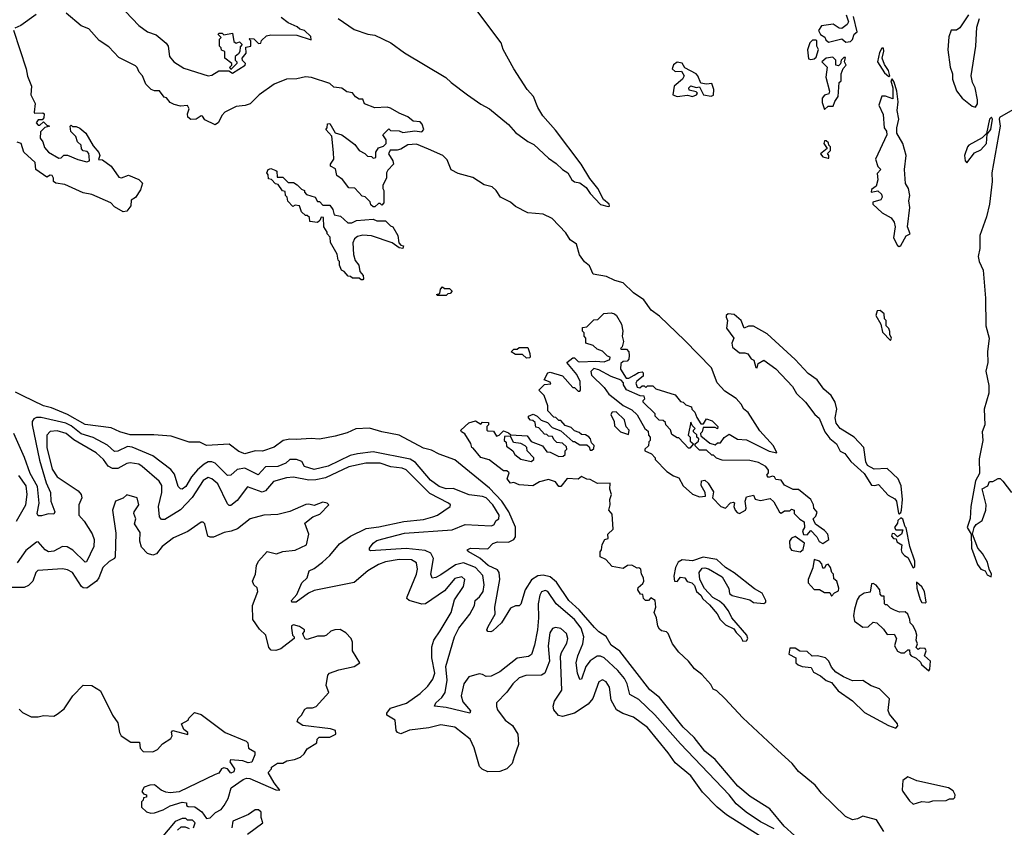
# Model space of a CAD drawing. Extents: x 2029826 to 2248070, y 228728 to 402406.
# Tile 92 of 256: x 2138029 to 2143700, y 303659 to 308307. Entities that reach past the tile are written whole.
import ezdxf

# ---------------------------------------------------------------- set-up
doc = ezdxf.new("R2010")
doc.units = 0

msp = doc.modelspace()

# ---------------------------------------------------------------- linework, layer by layer
at = {"layer": '0CON10XD'}
for points in [[(2138123.6, 308336.4), (2138035, 308274.2), (2138000.8, 308259.2)], [(2141860.4, 306460.4), (2141715, 306600), (2141665.5, 306635.5), (2141624.2, 306695), (2141565, 306735.8), (2141505, 306792.5), (2141456.7, 306806.7), (2141409.3, 306829.3), (2141331.7, 306841.7), (2141310.5, 306890.5), (2141282.9, 306912.9), (2141254.3, 306954.3), (2141236.7, 307015), (2141200.2, 307040.2), (2141175, 307080.6), (2141095, 307162.2), (2141045, 307188.1), (2140956.1, 307196.1), (2140885, 307232.5), (2140855, 307257.5), (2140797.5, 307285), (2140772.5, 307325), (2140750, 307345), (2140705, 307357.5), (2140639.5, 307399.5), (2140555, 307422), (2140515, 307443.8), (2140490.7, 307500.7), (2140466.4, 307526.4), (2140383, 307563), (2140315, 307590), (2140263.6, 307586.4), (2140225, 307562.5), (2140203, 307557), (2140163.6, 307556.4), (2140152.5, 307535), (2140177.5, 307495), (2140182.5, 307475), (2140149.3, 307440.7), (2140142.5, 307425), (2140142.5, 307395), (2140120, 307355), (2140120, 307335), (2140126.7, 307325), (2140126.4, 307253.6), (2140115, 307240), (2140105, 307250), (2140095, 307250), (2140075, 307230), (2140065, 307230), (2140051.7, 307241.7), (2140048.3, 307258.3), (2140018.3, 307288.3), (2140001.7, 307291.7), (2139958.3, 307338.3), (2139925, 307340), (2139888.3, 307388.3), (2139855, 307410), (2139848.3, 307448.3), (2139820, 307465), (2139820, 307475), (2139837.5, 307505), (2139837, 307543), (2139827, 307637), (2139792.5, 307675), (2139800, 307685), (2139801.7, 307708.3), (2139815, 307710), (2139846.7, 307656.7), (2139883.9, 307643.9), (2139914, 307624), (2139959.3, 307589.3), (2139983.6, 307553.6), (2140017, 307537), (2140031.7, 307521.7), (2140055, 307520), (2140065, 307510), (2140080, 307515), (2140080, 307545), (2140095, 307570), (2140125, 307580), (2140140, 307595), (2140140, 307615), (2140120, 307645), (2140155, 307680), (2140165, 307670), (2140215, 307667.5), (2140235, 307657.5), (2140305, 307666.7), (2140345, 307661.2), (2140356.7, 307675), (2140347.5, 307705), (2140335, 307720), (2140295, 307722.5), (2140265, 307748), (2140215, 307768.8), (2140165, 307798.8), (2140145, 307803.8), (2140075, 307800), (2140015, 307822.5), (2140005, 307850), (2139985, 307850), (2139963.6, 307863.6), (2139945, 307886.7), (2139913, 307893), (2139885, 307912.5), (2139838.3, 307918.3), (2139815, 307940), (2139710, 307975), (2139675, 307977.5), (2139625, 307967.5), (2139565, 307965.8), (2139495, 307935.6), (2139407.5, 307875), (2139357.1, 307822.9), (2139327.1, 307812.9), (2139275, 307808.5), (2139211.2, 307775), (2139192.5, 307755), (2139174.1, 307715.9), (2139155, 307702.5), (2139095, 307730), (2139082.5, 307752.5), (2139075, 307753.3), (2139045.8, 307734.2), (2139015, 307732), (2138997.1, 307747.1), (2138995.7, 307765), (2139005.8, 307795), (2138995, 307812.5), (2138955, 307810), (2138918.3, 307818.3), (2138895, 307830), (2138875, 307857.5), (2138860.7, 307860.7), (2138835, 307897.5), (2138805, 307897.5), (2138786.4, 307906.4), (2138755.8, 307935.8), (2138736, 307985), (2138716.7, 308005), (2138705, 308032.5), (2138695, 308042.5), (2138599.5, 308089.5), (2138542, 308152), (2138487.3, 308187.3), (2138427.5, 308255), (2138382.7, 308272.7), (2138296.7, 308345)], [(2138637.5, 308355), (2138715, 308273.8), (2138765, 308237.5), (2138815, 308220), (2138873, 308173), (2138884.2, 308155), (2138892.5, 308095), (2138915.8, 308065), (2138975, 308028.5), (2139115, 307983.5), (2139135, 307988.6), (2139175, 308012.9), (2139233, 308013), (2139255, 308000), (2139327.5, 308045), (2139330, 308055), (2139311.7, 308071.7), (2139310, 308085), (2139332.5, 308115), (2139331.7, 308148.3), (2139360, 308155), (2139360, 308185), (2139350, 308195), (2139355, 308200), (2139377.5, 308197.5), (2139405, 308170), (2139418.3, 308171.7), (2139421.7, 308188.3), (2139450, 308215), (2139475, 308220), (2139625, 308217.5), (2139708.3, 308191.7), (2139705, 308210), (2139670, 308245), (2139643, 308253), (2139627, 308267), (2139575, 308290), (2139535, 308320)], [(2139862.5, 308315), (2139955, 308251.2), (2140035, 308223.3), (2140075, 308217.5), (2140167.5, 308175), (2140245.8, 308115.8), (2140483.3, 307975), (2140513.8, 307945), (2140608.8, 307875), (2140685, 307820.8), (2140735, 307794.3), (2140845, 307704.4), (2140885, 307658.1), (2140955, 307606.9), (2140989.8, 307589.8), (2141075, 307510.6), (2141119.7, 307479.7), (2141155, 307444.7), (2141186.2, 307426.2), (2141209.6, 307385), (2141225, 307374.8), (2141255, 307368.8), (2141291.8, 307341.8), (2141315, 307307.1), (2141375, 307242.9), (2141418.3, 307231.7), (2141425.9, 307234.1), (2141423.8, 307245), (2141391.5, 307271.5), (2141358.2, 307335), (2141312.3, 307392.3), (2141262.1, 307475), (2141115, 307670.9), (2141043, 307753), (2141012.4, 307802.4), (2140987.5, 307865), (2140952.7, 307905), (2140874.5, 308024.5), (2140814.5, 308135), (2140801.5, 308175), (2140661.2, 308361.2)], [(2142790, 308335), (2142802.5, 308295), (2142795, 308280), (2142765, 308257.5), (2142748.3, 308258.3), (2142715, 308282.5), (2142647.5, 308272.5), (2142630, 308245), (2142641.7, 308221.7), (2142666.4, 308206.4), (2142671.7, 308191.7), (2142688.3, 308178.3), (2142765, 308197.5), (2142787.5, 308177.5)], [(2142787.5, 308177.5), (2142815, 308182.5), (2142825.9, 308194.1), (2142836.4, 308223.6), (2142853, 308237), (2142832.5, 308325)], [(2143493.3, 308335), (2143445, 308260), (2143425, 308246.7), (2143395, 308246.7), (2143381.7, 308208.3), (2143375.5, 308134.5), (2143388.9, 308035), (2143401.8, 307995), (2143402.1, 307965), (2143425, 307896.9), (2143456.7, 307855), (2143515, 307810), (2143535.3, 307804.7), (2143545, 307822.5), (2143546.1, 307846.1), (2143533.3, 307915), (2143516.7, 307945), (2143508.8, 307985), (2143535.8, 308155), (2143542, 308265), (2143558, 308315)], [(2137993.8, 308246.2), (2138065.6, 308025), (2138073, 307983), (2138096.7, 307925), (2138092.5, 307875), (2138117.5, 307825), (2138112.5, 307775), (2138115, 307770), (2138161.7, 307771.7), (2138170, 307765), (2138167, 307743), (2138158.3, 307731.7), (2138135, 307730), (2138123, 307713), (2138135, 307700), (2138145, 307700), (2138165, 307720), (2138185, 307700), (2138200, 307695), (2138173, 307687), (2138148.3, 307661.7), (2138147.5, 307625), (2138162.5, 307605), (2138171.7, 307571.7), (2138193.9, 307543.9), (2138255, 307510), (2138268.3, 307511.7), (2138283, 307527), (2138305, 307527.5), (2138363, 307503), (2138415, 307490), (2138430, 307495), (2138428.3, 307521.7), (2138427, 307537), (2138418.3, 307548.3), (2138395, 307552.5), (2138383.9, 307563.9), (2138382.5, 307585), (2138362.5, 307605), (2138352.5, 307635), (2138323, 307663), (2138320, 307695), (2138325, 307700), (2138332.5, 307692.5), (2138355, 307692.5), (2138375, 307682.5), (2138410, 307655), (2138451.2, 307581.2), (2138485, 307542.5), (2138490, 307525), (2138482.5, 307502.5), (2138505, 307500), (2138555, 307463.3), (2138600, 307400), (2138615, 307397.5), (2138655, 307412.5), (2138715, 307386.7), (2138736.1, 307366.1), (2138725, 307327.5), (2138695, 307283.3), (2138671.7, 307268.3), (2138668.6, 307235), (2138646.2, 307205), (2138625, 307201.2), (2138575, 307230.8), (2138552.9, 307252.9), (2138445, 307302), (2138395, 307310.8), (2138288.8, 307358.8), (2138236.4, 307366.4), (2138223.3, 307375), (2138223.3, 307395), (2138215, 307410), (2138205, 307412.5), (2138185, 307401.2), (2138122.5, 307445), (2138117.5, 307485), (2138052.5, 307545), (2138037.5, 307595), (2138015, 307603.3)], [(2139245, 308020), (2139240, 308035), (2139250, 308045), (2139250, 308055), (2139210, 308085), (2139210, 308125), (2139191.7, 308131.7), (2139190, 308145), (2139180, 308155), (2139180, 308195), (2139190, 308205), (2139171.7, 308221.7), (2139175, 308230), (2139195, 308230), (2139205, 308220), (2139255, 308230), (2139261.7, 308181.7), (2139275, 308172.5), (2139295, 308180), (2139310, 308165), (2139298.3, 308151.7), (2139297.5, 308125), (2139290, 308110), (2139270, 308095), (2139270, 308075), (2139280, 308065), (2139280, 308055), (2139245, 308020)], [(2142585, 308077.5), (2142605, 308082.5), (2142617.5, 308092.5), (2142630, 308135), (2142620, 308155), (2142620, 308185), (2142615, 308190), (2142595, 308190), (2142580, 308175), (2142567, 308133), (2142572.5, 308082.5), (2142585, 308077.5)], [(2143035, 307980), (2143040, 307985), (2143033.3, 308015), (2143010.3, 308050.3), (2142997.5, 308085), (2143006.9, 308126.9), (2143005, 308142.5), (2142995, 308143.3), (2142981.2, 308118.8), (2142970, 308065), (2143010.7, 308000.7), (2143035, 307980)], [(2142665, 307790), (2142685, 307810), (2142715, 307810), (2142723.3, 307836.7), (2142742.5, 307865), (2142750, 307945), (2142760, 307955), (2142760, 307995), (2142773, 308027), (2142790, 308045), (2142780, 308065), (2142785, 308090), (2142775, 308090), (2142760, 308075), (2142757, 308053), (2142745, 308042.5), (2142730, 308045), (2142730, 308075), (2142711.7, 308091.7), (2142675, 308086.7), (2142650, 308065), (2142680, 308035), (2142673, 307977), (2142692.5, 307895), (2142690, 307880), (2142665, 307873.3), (2142651.2, 307855), (2142650.7, 307830.7), (2142665, 307790)], [(2141905, 307864.3), (2141926.7, 307875), (2141932.5, 307885), (2141925, 307892.5), (2141885, 307902.5), (2141884, 307916), (2141895, 307926.2), (2141925, 307917.5), (2141945, 307920), (2141967.5, 307875), (2142012, 307868), (2142025, 307873.8), (2142028, 307905), (2142015, 307940), (2141985, 307936), (2141951.7, 307941.7), (2141935.7, 307985), (2141926.2, 307995), (2141860.7, 308030.7), (2141845, 308057.5), (2141815, 308062.5), (2141795, 308047.5), (2141786.7, 308025), (2141805, 308008.8), (2141841.2, 308011.2), (2141856.7, 307985), (2141846.7, 307965), (2141799.2, 307925), (2141791.2, 307875), (2141815, 307865.8), (2141875, 307873.8), (2141905, 307864.3)], [(2143095, 307002.5), (2143105, 307007.5), (2143135, 307062.5), (2143158.8, 307075), (2143143.3, 307115), (2143156.4, 307226.4), (2143150, 307265), (2143156.7, 307295), (2143149.4, 307335), (2143132, 307365), (2143125.9, 307445), (2143134.4, 307525), (2143115, 307593.8), (2143082.2, 307655), (2143081.9, 307685), (2143092.2, 307735), (2143082.5, 307785), (2143088.6, 307835), (2143080.8, 307895), (2143065, 307947.5), (2143055, 307967.5), (2143047.5, 307955), (2143057.5, 307915), (2143058.3, 307851.7), (2143016.4, 307866.4), (2142995, 307867.5), (2142977.5, 307815), (2143001.7, 307761.7), (2143007.5, 307685), (2143022.5, 307665), (2143023.3, 307645), (2142957.5, 307505), (2142971.7, 307461.7), (2142990, 307445), (2142968.3, 307421.7), (2142971.2, 307385), (2142961.7, 307348.3), (2142935, 307330), (2142932.5, 307315), (2142971.7, 307321.7), (2142993.3, 307303.3), (2142996.7, 307285), (2142989.3, 307270.7), (2142943, 307257), (2142942.5, 307245), (2142997.5, 307195), (2143047.7, 307167.7), (2143065, 307142.5), (2143071.2, 307115), (2143061.7, 307051.7), (2143085, 307007.5), (2143095, 307002.5)], [(2143776.1, 307803.9), (2143673.3, 307745), (2143670, 307735), (2143675.7, 307695), (2143627.9, 307425), (2143630.4, 307375), (2143615.4, 307244.6), (2143598, 307172), (2143560, 307065), (2143558.8, 306991.2), (2143549.2, 306945), (2143555.6, 306915), (2143578.1, 306865), (2143592.4, 306705), (2143594.5, 306545), (2143612.8, 306475), (2143603.6, 306396.4), (2143605.3, 306335), (2143593.1, 306285), (2143611.7, 306201.7), (2143611.8, 306158.2), (2143584.7, 306065), (2143588.5, 305975), (2143573.6, 305935), (2143575.8, 305884.2), (2143555, 305780), (2143557.9, 305695), (2143533.7, 305653.7), (2143507.8, 305505), (2143503.3, 305436.7), (2143485.6, 305385), (2143510, 305345), (2143510.4, 305265), (2143545, 305170.8), (2143565, 305144), (2143590, 305135), (2143602, 305112), (2143625, 305100)], [(2143485, 307482.5), (2143529.4, 307540.6), (2143565, 307558.8), (2143598, 307595), (2143601.7, 307648.3), (2143623.3, 307675), (2143632.5, 307735), (2143626.7, 307746.7), (2143614.2, 307735), (2143598.3, 307651.7), (2143572, 307628), (2143496, 307585), (2143488.1, 307575), (2143471.3, 307525), (2143474.6, 307495), (2143485, 307482.5)], [(2142690, 307510), (2142690, 307525), (2142682.5, 307537.5), (2142700, 307555), (2142700, 307575), (2142690, 307585), (2142688.3, 307598.3), (2142675, 307610), (2142665, 307610), (2142660, 307595), (2142680, 307565), (2142642.5, 307535), (2142655, 307517.5), (2142685, 307510), (2142690, 307510)], [(2140005, 306810), (2139995, 306810), (2139985, 306820), (2139945, 306820), (2139935, 306830), (2139921.7, 306831.7), (2139898.3, 306858.3), (2139882.5, 306865), (2139870, 306895), (2139870, 306915), (2139863, 306923), (2139857, 306957), (2139820, 307025), (2139817.5, 307055), (2139800, 307075), (2139800, 307085), (2139780, 307115), (2139778.3, 307168.3), (2139765, 307170), (2139758.3, 307151.7), (2139745, 307140), (2139700, 307145), (2139698.3, 307168.3), (2139685, 307180), (2139675, 307180), (2139651.7, 307201.7), (2139640, 307235), (2139615, 307240), (2139601.7, 307231.7), (2139573, 307263), (2139570, 307285), (2139560, 307295), (2139558.3, 307318.3), (2139541.7, 307321.7), (2139518.3, 307358.3), (2139501.7, 307361.7), (2139478.3, 307388.3), (2139461.7, 307391.7), (2139460, 307415), (2139452.5, 307425), (2139460, 307445), (2139475, 307450), (2139505, 307440), (2139510, 307435), (2139511.7, 307401.7), (2139545, 307400), (2139575, 307370), (2139605, 307370), (2139627, 307357), (2139651.7, 307331.7), (2139670, 307325), (2139670, 307315), (2139681.7, 307301.7), (2139730, 307285), (2139745, 307260), (2139755, 307260), (2139775, 307240), (2139815, 307240), (2139832.5, 307215), (2139840, 307185), (2139877, 307177), (2139918.3, 307138.3), (2139941.7, 307138.3), (2139968.3, 307151.7), (2140065, 307160), (2140085, 307150), (2140135, 307150), (2140165, 307120), (2140177.5, 307115), (2140207.5, 307065), (2140213, 307023), (2140225, 307010), (2140240, 307005), (2140235, 306990), (2140213.9, 306993.9), (2140175, 307022.5), (2140055, 307063.3), (2140005, 307067.5), (2139975, 307060), (2139957.5, 307045), (2139947, 307023), (2139952.5, 306955), (2139961.2, 306921.2), (2139982.5, 306895), (2139988.3, 306858.3), (2140007.5, 306835), (2140010, 306815), (2140005, 306810)], [(2140485, 306720), (2140435, 306720), (2140430, 306725), (2140448.3, 306731.7), (2140453, 306757), (2140465, 306770), (2140475, 306760), (2140505, 306760), (2140520, 306745), (2140508.3, 306731.7), (2140495, 306730), (2140485, 306720)], [(2143006.2, 303635), (2142965, 303702.5), (2142885, 303722.5), (2142855, 303706.7), (2142825, 303701.2), (2142785, 303720.8), (2142648, 303855), (2142611.2, 303901.2), (2142515, 303979.4), (2142478.6, 304025), (2142395, 304101.1), (2142195, 304287.8), (2142090.4, 304400.4), (2142043.5, 304443.5), (2142024, 304454), (2142010.6, 304480.6), (2141958.9, 304538.9), (2141915, 304570.6), (2141880.6, 304615), (2141825, 304667.5), (2141790, 304715), (2141763.9, 304773.9), (2141753.6, 304783.6), (2141725, 304790), (2141715, 304800), (2141703.8, 304816.2), (2141697.5, 304865), (2141683.3, 304895), (2141692.5, 304925), (2141690, 304965), (2141665, 304980), (2141650, 304965), (2141633.9, 304963.9), (2141622.5, 304975), (2141618.3, 304998.3), (2141605, 305000), (2141590, 305025), (2141591.7, 305038.3), (2141618, 305062), (2141623.3, 305075), (2141622.5, 305095), (2141610, 305115), (2141607.5, 305145), (2141595, 305152.5), (2141585, 305150), (2141555, 305167.5), (2141530, 305165), (2141505, 305147.5), (2141440.7, 305160.7), (2141405, 305200), (2141372.5, 305215), (2141372.5, 305245), (2141380, 305255), (2141383, 305287), (2141400, 305315), (2141418.3, 305321.7), (2141417.5, 305345), (2141446.7, 305375), (2141441.7, 305461.7), (2141422.5, 305485), (2141430, 305515), (2141427.5, 305545), (2141437.5, 305575), (2141427.5, 305605), (2141430, 305640), (2141357, 305637), (2141315, 305660), (2141295, 305662.5), (2141265, 305677.5), (2141245, 305662.5), (2141183, 305667), (2141145, 305620), (2141135, 305620), (2141115, 305647.5), (2141075, 305660), (2141023, 305647), (2140983.6, 305623.6), (2140905, 305630), (2140875, 305642.5), (2140855, 305640), (2140837.5, 305665), (2140848.3, 305698.3), (2140835, 305710), (2140815, 305710), (2140733, 305773), (2140685, 305787.5), (2140641.7, 305841.7), (2140632.5, 305845), (2140628.3, 305868.3), (2140593.6, 305923.6), (2140573.3, 305935), (2140570, 305945), (2140615, 305987.5), (2140655, 305997.5), (2140685, 305980), (2140695, 305990), (2140728.3, 305988.3), (2140730, 305975), (2140720, 305965), (2140720, 305945), (2140725, 305940), (2140758.3, 305938.3), (2140775, 305910), (2140790, 305915), (2140815, 305940), (2140845, 305930), (2140858.3, 305918.3), (2140951.7, 305911.7), (2140975, 305880), (2141040, 305855), (2141065, 305820), (2141085, 305817.5), (2141133.9, 305793.9), (2141160, 305795), (2141170, 305805), (2141170, 305825), (2141180, 305835), (2141178.3, 305848.3), (2141155, 305870), (2141123, 305873), (2141105, 305890), (2141098.3, 305908.3), (2141075, 305910), (2141065, 305920), (2141051.7, 305921.7), (2141018.3, 305958.3), (2141001.7, 305961.7), (2140998.3, 305988.3), (2140985, 306000), (2140971.7, 306001.7), (2140960, 306015), (2140960, 306025), (2140987, 306037), (2141010, 306025), (2141031.7, 306001.7), (2141068.3, 305988.3), (2141095, 305960), (2141145, 305940), (2141215, 305880), (2141225, 305880), (2141255, 305860), (2141295, 305860), (2141308.3, 305848.3), (2141315, 305830), (2141325, 305830), (2141335, 305840), (2141337, 305857), (2141321.7, 305871.7), (2141317.5, 305895), (2141306.4, 305906.4), (2141287, 305917), (2141265, 305920), (2141251.7, 305931.7), (2141225, 305940), (2141205, 305960), (2141171.7, 305971.7), (2141145, 306000), (2141135, 306000), (2141117, 306017), (2141105, 306020), (2141070, 306055), (2141070, 306085), (2141050, 306145), (2141020, 306175), (2141051.7, 306208.3), (2141088.3, 306211.7), (2141085, 306220), (2141050, 306235), (2141070, 306275), (2141085, 306278), (2141155, 306257.5), (2141215, 306190), (2141225, 306190), (2141245, 306170), (2141255, 306170), (2141260, 306175), (2141257.5, 306225), (2141237.5, 306265), (2141180, 306335), (2141215, 306360), (2141225, 306360), (2141245, 306340), (2141255, 306337.5), (2141345, 306342.5), (2141395, 306337.5), (2141428.3, 306351.7), (2141430, 306365), (2141415, 306370), (2141385, 306400), (2141355, 306410), (2141331.7, 306431.7), (2141290, 306445), (2141290, 306475), (2141280, 306485), (2141280, 306505), (2141270, 306515), (2141270, 306535), (2141295, 306540), (2141335, 306580), (2141358.3, 306581.7), (2141393, 306617), (2141435, 306620), (2141455, 306613.3), (2141466.7, 306605), (2141496.2, 306555), (2141503.3, 306515), (2141500, 306485), (2141507.5, 306455), (2141500, 306425), (2141490, 306415), (2141495, 306410), (2141525, 306410), (2141537.5, 306395), (2141540, 306375), (2141537, 306353), (2141528.3, 306341.7), (2141505, 306340), (2141491.7, 306328.3), (2141490, 306295), (2141523, 306243), (2141537, 306243), (2141568.3, 306261.7), (2141593, 306277), (2141615, 306280), (2141620, 306275), (2141620, 306255), (2141583.3, 306226.7), (2141577.5, 306215), (2141585, 306192.5), (2141601.7, 306188.3), (2141615, 306200), (2141625, 306200), (2141635, 306190), (2141645, 306200), (2141675, 306200), (2141693, 306183), (2141805, 306147.5), (2141835, 306110), (2141850, 306105), (2141865, 306090), (2141898.3, 306078.3), (2141900, 306065), (2141918.3, 306048.3), (2141928.3, 306018.3), (2141951.7, 305981.7), (2141968.3, 305981.7), (2141985, 306010), (2142018.3, 305998.3), (2142050, 305965), (2142048.3, 305951.7), (2142035, 305960), (2141965, 305960), (2141960, 305935), (2141950, 305925), (2141951.7, 305911.7), (2142005, 305870), (2142035, 305860), (2142048.3, 305871.7), (2142065, 305872.5), (2142087, 305903), (2142115, 305922.5), (2142163.6, 305893.6), (2142215, 305888.8), (2142345, 305823.8), (2142390, 305815), (2142370, 305855), (2142291.2, 305941.2), (2142225.7, 306045.7), (2142200, 306065), (2142184.1, 306094.1), (2142155, 306126.7), (2142090, 306170), (2142046.1, 306216.1), (2142013.4, 306303.4), (2141860.4, 306460.4)], [(2143095, 305462.5), (2143105, 305470), (2143108.8, 305485), (2143114.3, 305545.7), (2143105.8, 305625), (2143088.8, 305665), (2143025, 305723.9), (2142950.8, 305720.8), (2142911.5, 305741.5), (2142902.2, 305762.2), (2142890.8, 305845), (2142835.6, 305905), (2142754.2, 305954.2), (2142731.2, 305985), (2142726.2, 306015), (2142735.5, 306065), (2142725.4, 306105), (2142702.5, 306145), (2142660.9, 306180.9), (2142621.4, 306235), (2142570.8, 306270.8), (2142495, 306350.8), (2142335, 306498.5), (2142255, 306542.9), (2142227.1, 306542.9), (2142201.2, 306531.2), (2142183.8, 306575), (2142145, 306610.8), (2142110, 306615), (2142097.5, 306605), (2142097.5, 306595), (2142106.2, 306575), (2142100.8, 306530.8), (2142142.5, 306475), (2142130, 306445), (2142135, 306422.5), (2142175, 306388.8), (2142205, 306390), (2142223.8, 306383.8), (2142242.5, 306355), (2142258.3, 306348.3), (2142270, 306305), (2142276.7, 306303.3), (2142281.7, 306328.3), (2142315, 306347.5), (2142385, 306296.7), (2142480, 306195), (2142504, 306155), (2142555, 306106.7), (2142608.8, 306035), (2142634.1, 306014.1), (2142666, 305935), (2142695, 305897.5), (2142733.3, 305865), (2142754.3, 305824.3), (2142781.2, 305811.2), (2142816.2, 305765), (2142893.3, 305695), (2142935, 305628.8), (2142953.6, 305626.4), (2142975, 305632.5), (2143030.8, 305570.8), (2143069.3, 305549.3), (2143080, 305535), (2143090, 305465), (2143095, 305462.5)], [(2143045, 306460), (2143050, 306475), (2143040, 306495), (2143041.7, 306511.7), (2143035, 306530), (2143020, 306545), (2143020, 306575), (2143010, 306585), (2143007.5, 306615), (2142985, 306632.5), (2142968.3, 306631.7), (2142960, 306605), (2142990, 306555), (2142998.3, 306508.3), (2143045, 306460)], [(2140948.3, 306358.3), (2140925, 306380), (2140885, 306380), (2140860, 306395), (2140875, 306410), (2140895, 306410), (2140905, 306420), (2140955, 306420), (2140966.7, 306385), (2140970, 306365), (2140965, 306360), (2140948.3, 306358.3)], [(2142655, 305292.5), (2142690, 305315), (2142683.3, 305345), (2142665, 305367.5), (2142613.6, 305403.6), (2142602.5, 305425), (2142600, 305435), (2142615, 305450), (2142621.7, 305471.7), (2142602.5, 305495), (2142601.2, 305515), (2142585.8, 305545.8), (2142515, 305603.3), (2142485, 305602.5), (2142435, 305627.5), (2142415, 305657.5), (2142385, 305660), (2142376.4, 305676.4), (2142365, 305680), (2142341.7, 305671.7), (2142333.3, 305685), (2142341.7, 305698.3), (2142342.5, 305715), (2142327.5, 305735), (2142285, 305758), (2142235, 305770), (2142075, 305772.5), (2142043, 305783), (2142025, 305800), (2142015, 305800), (2141985, 305830), (2141945, 305830), (2141920, 305855), (2141920, 305865), (2141938.3, 305881.7), (2141940, 305895), (2141930, 305905), (2141928.3, 305918.3), (2141910, 305935), (2141910, 305945), (2141920, 305955), (2141901.7, 305971.7), (2141895, 305990), (2141880, 305915), (2141890, 305905), (2141891.7, 305881.7), (2141910, 305865), (2141888.3, 305841.7), (2141881.7, 305841.7), (2141825, 305900), (2141815, 305900), (2141785, 305920), (2141777, 305947), (2141750, 305975), (2141748.3, 305988.3), (2141735, 306000), (2141711.7, 306001.7), (2141690, 306025), (2141688.3, 306038.3), (2141620, 306105), (2141620, 306115), (2141630, 306125), (2141625, 306140), (2141603, 306143), (2141525, 306177.5), (2141507.5, 306205), (2141507, 306217), (2141493, 306233), (2141435, 306253.8), (2141365, 306292.5), (2141335, 306300), (2141318.3, 306281.7), (2141321.7, 306261.7), (2141395, 306190), (2141422.3, 306152.3), (2141455, 306127.5), (2141505, 306087.5), (2141555, 306062.5), (2141585, 306032.5), (2141630, 305955), (2141648.3, 305938.3), (2141650, 305915), (2141660, 305905), (2141660, 305885), (2141653, 305877), (2141650, 305855), (2141630, 305835), (2141630, 305825), (2141668.3, 305808.3), (2141690, 305785), (2141690, 305775), (2141757, 305707), (2141795, 305681.2), (2141825, 305670), (2141851.2, 305625), (2141905, 305576.2), (2141945, 305560.8), (2141980, 305565), (2141977.5, 305585), (2141953.6, 305626.4), (2141957, 305653), (2141975, 305656.2), (2141995, 305640), (2142025, 305590), (2142020, 305555), (2142068, 305505), (2142095, 305496.2), (2142123.7, 305526.3), (2142139.5, 305529.5), (2142146, 305526), (2142142.9, 305505), (2142149.4, 305485), (2142160.7, 305470.7), (2142175, 305465.7), (2142208.6, 305485), (2142212.5, 305495), (2142207.5, 305535), (2142215, 305560), (2142255, 305570), (2142265, 305547.5), (2142295, 305540), (2142351.7, 305551.7), (2142372.5, 305532.5), (2142405, 305472.5), (2142415, 305467.5), (2142435, 305480), (2142465, 305480), (2142475, 305490), (2142490, 305485), (2142490, 305465), (2142521.7, 305431.7), (2142547, 305417), (2142550, 305385), (2142537.5, 305365), (2142543.6, 305343.6), (2142565, 305342.5), (2142585, 305367.5), (2142620.7, 305330.7), (2142633.6, 305303.6), (2142655, 305292.5)], [(2142492.2, 303612.2), (2142433.2, 303665), (2142350.5, 303765), (2142236.9, 303835), (2142165, 303895.3), (2142035, 304049.7), (2141976.2, 304096.2), (2141912.9, 304175), (2141850.3, 304235), (2141714.8, 304404.8), (2141659.4, 304449.4), (2141485, 304672.2), (2141435, 304707.8), (2141406.4, 304756.4), (2141365, 304783.1), (2141339.5, 304809.5), (2141250.8, 304910.8), (2141191.4, 304965), (2141119.9, 305069.9), (2141085, 305099.8), (2141045, 305110.2), (2141014.2, 305105.8), (2140977.7, 305082.3), (2140940.5, 305025), (2140915, 304942.5), (2140905, 304934.2), (2140885, 304932.5), (2140855, 304919.2), (2140803.5, 304835), (2140755, 304789.1), (2140743.3, 304783.3), (2140726, 304786), (2140720, 304795), (2140727.1, 304815), (2140768.2, 304885), (2140766.4, 304926.4), (2140794.1, 305085), (2140790, 305125), (2140780.5, 305140.5), (2140727.3, 305165), (2140678.6, 305208.6), (2140615, 305244.5), (2140606.2, 305255), (2140625.6, 305264.4), (2140725, 305261.9), (2140755, 305291.5), (2140781.1, 305301.1), (2140845, 305300.4), (2140874.4, 305315), (2140885, 305330), (2140885, 305386), (2140847.2, 305475), (2140806.8, 305536.8), (2140735, 305611.2), (2140535, 305773.3), (2140445, 305805.8), (2140400.2, 305830.2), (2140355, 305841.2), (2140215, 305915.3), (2140115, 305934.8), (2140043.2, 305956.8), (2139965, 305951.6), (2139915, 305929.3), (2139845, 305909.2), (2139755, 305892.9), (2139706.9, 305896.9), (2139621.2, 305891.2), (2139585, 305892.6), (2139547.1, 305885), (2139495, 305846.9), (2139427.1, 305822.9), (2139385, 305825.4), (2139325, 305809.2), (2139291.9, 305821.9), (2139235, 305864.5), (2139105, 305856), (2139065.6, 305875.6), (2139005, 305875.7), (2138900.8, 305910.8), (2138801.7, 305918.3), (2138665, 305917.5), (2138605, 305934.6), (2138555, 305957.1), (2138405, 305976.7), (2138305, 306034.8), (2138212.7, 306072.7), (2138165, 306084.3), (2138047.1, 306142.9), (2138005, 306163.3)], [(2141535, 305920), (2141540, 305945), (2141523, 305963), (2141512.5, 306005), (2141465, 306050), (2141441.7, 306048.3), (2141433.3, 306035), (2141452.5, 305995), (2141455, 305970), (2141490, 305935), (2141535, 305920)], [(2142375, 303649.8), (2142295, 303690.8), (2142213.2, 303745), (2142155, 303794.3), (2142115, 303844.8), (2141835, 304139.8), (2141686.8, 304306.8), (2141595, 304395.2), (2141543.1, 304423.1), (2141527.6, 304485), (2141512.4, 304515), (2141475, 304560.7), (2141395, 304633.6), (2141375, 304644.1), (2141355, 304643.7), (2141315, 304617), (2141289.3, 304585), (2141265, 304511.9), (2141255, 304509.4), (2141242, 304545), (2141234.6, 304605), (2141244.2, 304645), (2141273.1, 304715), (2141277.5, 304755), (2141262.5, 304805), (2141225.3, 304855.3), (2141118, 304945), (2141070, 305015), (2141055, 305022.3), (2141035, 305013.6), (2141024.3, 304995), (2141014.4, 304945), (2141016.5, 304865), (2141010.8, 304795), (2140995, 304707.1), (2140976.1, 304653.9), (2140958.7, 304641.3), (2140895, 304631.3), (2140795, 304554.1), (2140745, 304528.5), (2140715, 304526.2), (2140695, 304538.6), (2140675, 304542.3), (2140615, 304524.8), (2140587.9, 304485), (2140572.4, 304415), (2140581, 304381), (2140625, 304328.8), (2140622.5, 304315), (2140485, 304348.7), (2140418, 304355), (2140425.8, 304375), (2140460.3, 304405), (2140478.8, 304435), (2140491, 304505), (2140483.5, 304585), (2140533.6, 304755), (2140558.3, 304805), (2140621.8, 304885), (2140648, 304935), (2140653.1, 304965), (2140678, 304985), (2140698.4, 305015), (2140704.8, 305055), (2140697.3, 305107.3), (2140654.8, 305155), (2140585, 305180.9), (2140539.9, 305170.1), (2140455, 305112.3), (2140425, 305095.9), (2140405, 305092.7), (2140396.5, 305115), (2140412.7, 305205), (2140397.2, 305237.2), (2140365, 305251.1), (2140255, 305263.3), (2140049.8, 305249.8), (2140044, 305254), (2140044.3, 305265), (2140065, 305294.8), (2140085, 305308.9), (2140121.1, 305318.9), (2140245, 305351.5), (2140519.5, 305370.5), (2140595, 305400.9), (2140745.2, 305394.8), (2140759.4, 305400.6), (2140773.5, 305425), (2140789.5, 305435), (2140790, 305455), (2140754.8, 305515), (2140715, 305555.2), (2140695, 305563.3), (2140616.9, 305573.1), (2140525, 305609.6), (2140485, 305607), (2140445, 305620.3), (2140395, 305655.9), (2140308.8, 305758.8), (2140278.6, 305778.6), (2140065, 305820), (2139975, 305808.9), (2139932, 305798), (2139805, 305737.5), (2139725, 305717.5), (2139668.6, 305735), (2139654.4, 305765), (2139623.3, 305775), (2139584.3, 305775.7), (2139562, 305755), (2139515, 305735.8), (2139445, 305733.6), (2139401.7, 305688.3), (2139325, 305725.5), (2139281.5, 305718.5), (2139245, 305685.9), (2139225, 305683.8), (2139155, 305755.2), (2139135, 305762.7), (2139115, 305761.5), (2139090.4, 305749.6), (2139053.9, 305716.1), (2139018.6, 305675), (2138985, 305620.9), (2138965, 305604.7), (2138955, 305606.2), (2138941.2, 305621.2), (2138921.2, 305691.2), (2138898.6, 305718.6), (2138795, 305796.2), (2138676.5, 305846.5), (2138650.6, 305850.6), (2138595, 305823.4), (2138575, 305821.9), (2138535, 305858), (2138452.6, 305902.6), (2138383.6, 305923.6), (2138325, 305969.8), (2138295, 305984.7), (2138152.8, 306017.2), (2138125, 306017.1), (2138110.1, 306009.9), (2138100.6, 305995), (2138101.5, 305975), (2138142.2, 305772.2), (2138181.9, 305641.9), (2138206.4, 305585), (2138208, 305535), (2138231.8, 305475), (2138225, 305460.6), (2138195, 305463.2), (2138155, 305450.8), (2138135, 305451.9), (2138129.3, 305465), (2138140.4, 305525), (2138130.6, 305620.6), (2138090, 305695), (2138056.9, 305786.9), (2137995.6, 305925.6)], [(2142325, 303587.8), (2142099.9, 303729.9), (2142045.5, 303775), (2141961, 303861), (2141894.8, 303954.8), (2141805, 304029.5), (2141765, 304087.5), (2141645, 304233.5), (2141565, 304292.9), (2141503, 304313), (2141467.1, 304335), (2141435, 304391.2), (2141425.3, 304465), (2141406.8, 304496.8), (2141385, 304506.5), (2141365, 304495.8), (2141329.9, 304400.1), (2141302.9, 304367.1), (2141225, 304316.2), (2141155, 304296.2), (2141131.6, 304301.6), (2141104.6, 304335), (2141100.9, 304355), (2141110, 304385), (2141151.9, 304448.1), (2141144.4, 304644.4), (2141150, 304665), (2141181.2, 304718.8), (2141186.9, 304745), (2141178.9, 304775), (2141145, 304803.5), (2141115, 304808.2), (2141097.1, 304802.9), (2141081.9, 304778.1), (2141073, 304703), (2141080, 304615), (2141053.3, 304546.7), (2141035, 304533.5), (2140945, 304532.7), (2140905, 304518.9), (2140868.5, 304485), (2140835, 304435.6), (2140775.7, 304375), (2140774.5, 304354.5), (2140781.9, 304335), (2140825, 304275.6), (2140868.2, 304245), (2140898.8, 304195), (2140901.5, 304135), (2140876.5, 304065), (2140865.5, 304025), (2140835, 303995.4), (2140795, 303980.5), (2140725, 303978.1), (2140692.8, 303992.8), (2140678.2, 304008.2), (2140646, 304116), (2140623.5, 304165), (2140534.3, 304235), (2140455, 304249.2), (2140385, 304231.5), (2140275, 304217.5), (2140225, 304196.2), (2140205, 304204.5), (2140196.6, 304215), (2140192.2, 304275), (2140144.5, 304304.5), (2140143.2, 304315), (2140165.3, 304345), (2140256.5, 304373.5), (2140335, 304429.5), (2140379.9, 304470.1), (2140409.4, 304510.6), (2140419.3, 304545), (2140402.6, 304635), (2140403.2, 304696.8), (2140414.1, 304735), (2140450.8, 304789.2), (2140513.8, 304895), (2140532.9, 304967.1), (2140585, 305044), (2140592.9, 305085), (2140575, 305100.6), (2140535, 305090), (2140475, 305020), (2140365.5, 304944.5), (2140345, 304943.8), (2140271.4, 304965), (2140259.6, 304975), (2140261.1, 304985), (2140314.3, 305115), (2140320.8, 305145), (2140315, 305180.6), (2140285, 305198.8), (2140215, 305200), (2140135, 305186.2), (2140095, 305170.5), (2140033.5, 305135), (2139955, 305067.8), (2139725, 305021.7), (2139693.2, 305006.8), (2139620.8, 304955), (2139596.2, 304955), (2139593.5, 304965), (2139625, 304997.8), (2139654.1, 305065.9), (2139684.2, 305095), (2139695.8, 305135), (2139725, 305148.8), (2139772.9, 305185), (2139815, 305223.8), (2139870.1, 305289.9), (2139935, 305334.7), (2140025, 305378.9), (2140097.3, 305387.3), (2140241, 305419), (2140355, 305430.5), (2140408, 305445), (2140435, 305455.5), (2140507.5, 305505), (2140510, 305515), (2140498.8, 305525), (2140390.8, 305580.8), (2140255, 305715.3), (2140231.2, 305725), (2140166.9, 305733.1), (2140105, 305754.3), (2140022.5, 305755), (2139925, 305733.7), (2139789.4, 305670.6), (2139735, 305659), (2139695, 305656.4), (2139605, 305673.5), (2139565, 305669.7), (2139491.2, 305648.8), (2139445.2, 305594.8), (2139425, 305586.9), (2139340.9, 305619.1), (2139280.8, 305539.2), (2139245, 305510.5), (2139235, 305510.6), (2139225, 305521.4), (2139170.4, 305635), (2139134.7, 305664.7), (2139115, 305672.1), (2139085.5, 305655), (2139022.2, 305557.8), (2138955, 305485.9), (2138865, 305430), (2138845, 305431.2), (2138834.6, 305445.4), (2138828.1, 305505), (2138847.6, 305585), (2138846.9, 305626.9), (2138831.6, 305651.6), (2138735, 305736.2), (2138715, 305749.2), (2138665, 305756.9), (2138645, 305753.2), (2138595, 305723.6), (2138563, 305723), (2138538.1, 305738.1), (2138512.4, 305775), (2138469.3, 305815), (2138339.7, 305889.7), (2138296.4, 305925), (2138245, 305941.6), (2138205, 305936.4), (2138184.7, 305915.3), (2138184.4, 305845.6), (2138215, 305719.4), (2138245.5, 305675), (2138365, 305595.6), (2138381.9, 305575), (2138386.4, 305555), (2138369.1, 305515), (2138370, 305455), (2138400.1, 305420.1), (2138446.9, 305346.9), (2138457.9, 305315), (2138455.3, 305275), (2138413.6, 305186.4), (2138405, 305184.5), (2138335, 305253.1), (2138303.1, 305273.1), (2138275, 305275.4), (2138225, 305247.3), (2138195.4, 305244.6), (2138175, 305256.4), (2138135, 305301.1), (2138125, 305299.5), (2138065, 305252.3), (2138015, 305180.6)], [(2140975, 305763.3), (2140990, 305775), (2140990, 305785), (2140952.5, 305825), (2140950, 305845), (2140940, 305855), (2140915, 305867.5), (2140873.3, 305873.3), (2140855, 305910), (2140821.7, 305908.3), (2140820, 305885), (2140830, 305875), (2140833, 305853), (2140870, 305825), (2140880, 305805), (2140915, 305777.5), (2140975, 305763.3)], [(2138010.1, 305419.9), (2138064.7, 305515), (2138071.6, 305575), (2138066.4, 305625), (2138022.9, 305682.9)], [(2143625, 305100), (2143626.2, 305115), (2143612.5, 305145), (2143604, 305185), (2143574.2, 305235), (2143547.5, 305265), (2143516.4, 305346.4), (2143526, 305385), (2143538.3, 305401.7), (2143572.5, 305425), (2143594.4, 305485), (2143595.6, 305515), (2143573.1, 305606.9), (2143605.9, 305624.1), (2143615, 305650), (2143635, 305650), (2143665, 305666.7), (2143676.1, 305666.1), (2143691.7, 305651.7), (2143742.5, 305585)], [(2139105, 303710), (2139125, 303712.5), (2139157, 303743), (2139189.3, 303760.7), (2139206.1, 303783.9), (2139230, 303825), (2139247.5, 303885), (2139316.1, 303933.9), (2139335, 303941.2), (2139355, 303940), (2139505, 303874), (2139527.5, 303872.5), (2139493.9, 303913.9), (2139460, 303975), (2139480, 303995), (2139480, 304005), (2139513, 304027), (2139545, 304027.5), (2139568.3, 304041.7), (2139611.7, 304048.3), (2139647, 304063), (2139668.3, 304081.7), (2139685, 304110), (2139740, 304145), (2139742.5, 304165), (2139753, 304177), (2139815, 304177.5), (2139850, 304195), (2139847.5, 304215), (2139820, 304225), (2139660, 304245), (2139627.5, 304265), (2139633.3, 304285), (2139652.5, 304305), (2139670.7, 304339.3), (2139685, 304346.7), (2139715, 304346.7), (2139736.1, 304353.9), (2139810, 304435), (2139793.3, 304475), (2139803.3, 304535), (2139812.5, 304545), (2139867.5, 304565), (2139955.7, 304584.3), (2139987.5, 304605), (2139946.2, 304675), (2139945.8, 304725), (2139938, 304745), (2139907.3, 304777.3), (2139875, 304796.7), (2139843.9, 304796.1), (2139821.7, 304788.3), (2139796.1, 304763.9), (2139781.7, 304758.3), (2139745, 304758.8), (2139685, 304740), (2139673.6, 304743.6), (2139663, 304763), (2139660, 304775), (2139670, 304785), (2139670, 304795), (2139640, 304815), (2139605, 304823.3), (2139595, 304817.5), (2139593.8, 304805), (2139600, 304765), (2139610, 304755), (2139610, 304745), (2139533.6, 304686.4), (2139505, 304676.7), (2139477.5, 304677.5), (2139463, 304693), (2139446.2, 304765), (2139409.7, 304799.7), (2139372, 304855), (2139370, 304935), (2139401.2, 305015), (2139396.1, 305036.1), (2139377.5, 305055), (2139370, 305075), (2139386.7, 305115), (2139392.5, 305165), (2139405, 305190), (2139453.6, 305246.4), (2139507.7, 305232.3), (2139545, 305245.8), (2139615, 305253.3), (2139680, 305285), (2139694, 305345), (2139671.7, 305408.3), (2139717.5, 305445), (2139758.3, 305461.7), (2139810, 305515), (2139800, 305525), (2139775, 305529.2), (2139725, 305511.2), (2139695, 305519.2), (2139677.3, 305517.3), (2139584.1, 305475.9), (2139515, 305459.4), (2139435, 305455.4), (2139356, 305435), (2139283.3, 305376.7), (2139247.7, 305362.3), (2139206.2, 305355), (2139145, 305328.6), (2139125, 305328), (2139113.3, 305335), (2139095.5, 305405.5), (2139085.5, 305415.5), (2139075, 305415.6), (2138998.2, 305361.8), (2138915.5, 305325), (2138850, 305275), (2138817.5, 305232.5), (2138795, 305225.6), (2138764.2, 305234.2), (2138731.1, 305271.1), (2138720.9, 305305), (2138722.5, 305355), (2138690, 305405), (2138698.5, 305435), (2138686.9, 305465), (2138688.9, 305475), (2138714.6, 305515), (2138705.3, 305555.3), (2138645, 305572.9), (2138625, 305554), (2138580, 305535), (2138562.9, 305485), (2138582.1, 305352.1), (2138579.2, 305215), (2138574, 305205), (2138545, 305187.8), (2138506.8, 305153.2), (2138484.7, 305095), (2138471.2, 305075), (2138415, 305035.7), (2138395, 305037.1), (2138384.6, 305044.6), (2138332.9, 305125), (2138305, 305141.3), (2138275, 305146.9), (2138133.5, 305136.5), (2138121.9, 305125), (2138104.5, 305075), (2138079.3, 305050.7), (2138055, 305038.5), (2137955, 305038.2)], [(2143175, 305152.5), (2143185, 305160), (2143185, 305190), (2143155.4, 305275.4), (2143135, 305382.5), (2143128.3, 305388.3), (2143115, 305432.5), (2143105, 305440), (2143087.5, 305425), (2143085, 305410), (2143067.5, 305385), (2143075, 305370), (2143115, 305370), (2143107.5, 305345), (2143085, 305330), (2143068.3, 305348.3), (2143055, 305350), (2143050, 305335), (2143061.7, 305321.7), (2143078.3, 305318.3), (2143081.7, 305301.7), (2143110, 305285), (2143106.2, 305255), (2143110.5, 305240.5), (2143125, 305223.3), (2143145, 305212.5), (2143175, 305152.5)], [(2142525, 305243.3), (2142541.7, 305258.3), (2142550, 305295), (2142495, 305332.5), (2142475, 305322.5), (2142463.3, 305305), (2142465, 305270), (2142475, 305254), (2142525, 305243.3)], [(2142195, 304730), (2142215, 304732.5), (2142222.5, 304745), (2142216.7, 304765), (2142130, 304865), (2142111.2, 304905), (2142087.3, 304937.3), (2142060.5, 304960.5), (2142021.4, 304981.4), (2141974, 305034), (2141946.7, 305085), (2141942.5, 305125), (2141960, 305150), (2141975, 305152.5), (2141996.1, 305146.1), (2142075, 305100), (2142113.9, 305033.9), (2142117.5, 305005), (2142132, 304992), (2142235, 304967.5), (2142255, 304952.5), (2142315, 304947.5), (2142326, 304954), (2142326, 304965), (2142305, 305006.2), (2142262.1, 305032.1), (2142145, 305124), (2142094.2, 305154.2), (2142045, 305200), (2141965, 305212.9), (2141905, 305192.5), (2141845, 305198.9), (2141822.5, 305185), (2141806, 305155), (2141797.5, 305105), (2141800, 305075), (2141816.1, 305073.9), (2141835, 305097.5), (2141860, 305095), (2141873.6, 305073.6), (2141900, 305065), (2141915, 305050), (2141926.7, 305015), (2141952.5, 304995), (2141963.6, 304973.6), (2142001.7, 304938.3), (2142046.7, 304886.7), (2142064.5, 304854.5), (2142094.5, 304824.5), (2142141.7, 304801.7), (2142155, 304780), (2142183.6, 304753.6), (2142195, 304730)], [(2142705, 304990), (2142721.7, 305008.3), (2142745, 305020), (2142747.5, 305035), (2142736.2, 305075), (2142718.3, 305088.3), (2142716.2, 305115), (2142707.5, 305125), (2142700, 305155), (2142685, 305172.5), (2142671.7, 305168.3), (2142665, 305150), (2142655, 305150), (2142650, 305175), (2142635, 305190), (2142605, 305200), (2142597, 305153), (2142571.2, 305085), (2142571.2, 305065), (2142605, 305027.5), (2142635, 305027.5), (2142665, 305010), (2142695, 305010), (2142705, 304990)], [(2143265, 304560), (2143271.7, 304568.3), (2143276, 304615), (2143240, 304645), (2143250, 304675), (2143245, 304687.5), (2143215, 304690), (2143205, 304682.5), (2143193, 304693), (2143200, 304715), (2143192.5, 304735), (2143196.2, 304765), (2143191.2, 304785), (2143175, 304817.5), (2143157.5, 304835), (2143156.7, 304855), (2143143.8, 304885), (2143128.8, 304898.8), (2143097, 304897), (2143068.3, 304908.3), (2143045, 304920), (2143025, 304940), (2143015, 304940), (2143010, 304945), (2143008.3, 304988.3), (2142995, 304990), (2142985, 305000), (2142982.5, 305025), (2142961.7, 305051.7), (2142945, 305062.5), (2142935, 305060), (2142928.3, 305011.7), (2142893.9, 305006.1), (2142863.6, 304986.4), (2142853, 304967), (2142837.5, 304915), (2142832.5, 304875), (2142837.5, 304845), (2142885, 304810), (2142917, 304813), (2142945, 304840), (2142966.1, 304836.1), (2143005, 304800), (2143025, 304767.5), (2143065, 304770), (2143080, 304745), (2143067, 304703), (2143085, 304672.5), (2143103.6, 304663.6), (2143125, 304663.3), (2143145, 304680), (2143155, 304680), (2143156.7, 304655), (2143163.3, 304645), (2143192.5, 304632.5), (2143218.3, 304608.3), (2143222.5, 304595), (2143265, 304560)], [(2143245, 304950), (2143250, 304955), (2143240.6, 305015), (2143225, 305042.5), (2143195, 305070), (2143196.2, 305035), (2143215, 304970), (2143225, 304952.5), (2143245, 304950)], [(2143075, 304230), (2143087.5, 304242.5), (2143086, 304255), (2143039.5, 304309.5), (2143031.4, 304331.4), (2143038.7, 304398.7), (2142982, 304455), (2142932.6, 304472.6), (2142885, 304503.8), (2142825, 304501.2), (2142773.9, 304523.9), (2142730.7, 304550.7), (2142705, 304580), (2142690, 304615), (2142670, 304635), (2142623.6, 304646.4), (2142593, 304643), (2142565, 304670), (2142523, 304673), (2142495, 304690), (2142465, 304690), (2142460, 304655), (2142500, 304635), (2142500, 304605), (2142513.6, 304593.6), (2142535, 304583.3), (2142588.3, 304578.3), (2142600.7, 304550.7), (2142640.7, 304530.7), (2142673.9, 304503.9), (2142705, 304492.5), (2142742.5, 304445), (2142825, 304386.7), (2142895, 304320), (2143032.5, 304245), (2143075, 304230)], [(2138025, 304338), (2138045, 304320), (2138095, 304294.3), (2138135, 304294.3), (2138165, 304302), (2138225, 304298.8), (2138245, 304309.2), (2138285, 304340), (2138334.4, 304415), (2138395, 304477.5), (2138445, 304475.6), (2138493.8, 304445), (2138563.3, 304305), (2138595, 304260), (2138603.3, 304205), (2138612.5, 304185), (2138668.3, 304148.3), (2138718.3, 304148.3), (2138722.5, 304115), (2138740, 304095), (2138795, 304093.3), (2138823, 304107), (2138850.7, 304139.3), (2138899.3, 304170.7), (2138906.7, 304185), (2138903.6, 304206.4), (2138910, 304215), (2138997.5, 304192.5), (2138997.5, 304205), (2138975, 304222.5), (2138960, 304255), (2139000, 304275), (2139003.6, 304286.4), (2139035, 304320), (2139075, 304307.5), (2139212.5, 304205), (2139332.5, 304155), (2139342.5, 304145), (2139346.7, 304115), (2139382.5, 304092.5), (2139383.3, 304075), (2139366.4, 304033.6), (2139345, 304030), (2139315, 304041.2), (2139243.3, 304046.7), (2139240, 304035), (2139266.7, 303995), (2139263, 303977), (2139245, 303970), (2139225.8, 303995.8), (2139205, 304000.6), (2139192, 303995), (2139175, 303970), (2139155, 303962.5), (2138946.4, 303863.6), (2138895, 303856.7), (2138870.7, 303860.7), (2138843, 303873), (2138805, 303902.5), (2138778.3, 303901.7), (2138745, 303890), (2138732.5, 303865), (2138741.7, 303851.7), (2138760, 303845), (2138758.3, 303831.7), (2138741.7, 303828.3), (2138740, 303815), (2138730, 303805), (2138730, 303775), (2138758.3, 303748.3), (2138785, 303740), (2138805, 303742.5), (2138855, 303760), (2138895, 303782.5), (2138965, 303802.5), (2138990, 303800), (2138990, 303785), (2138998.3, 303778.3), (2139037, 303777), (2139078.3, 303748.3), (2139105, 303710)], [(2143175, 303792.5), (2143225, 303806.7), (2143265, 303803.3), (2143289.3, 303810.7), (2143365, 303813.3), (2143385, 303822.5), (2143407, 303823), (2143415, 303830), (2143417.5, 303845), (2143405, 303868.8), (2143378.8, 303885), (2143196.7, 303926.7), (2143145, 303950), (2143115, 303928), (2143112.5, 303875), (2143115, 303863.8), (2143155, 303810), (2143175, 303792.5)], [(2139341.7, 303618.3), (2139430, 303685), (2139420, 303715), (2139420, 303745), (2139405, 303760), (2139385, 303760), (2139347, 303733), (2139257, 303693), (2139250, 303655)], [(2139030, 303655), (2139040, 303685), (2139025, 303700), (2138995, 303700), (2138985, 303710), (2138965, 303710), (2138925, 303692.5), (2138843.3, 303596.7)], [(2138937.5, 303642.5), (2138958.3, 303661.7), (2138981.7, 303661.7), (2139005, 303652.5)]]:
    msp.add_lwpolyline(points, dxfattribs=at)

doc.saveas('drawing.dxf')
